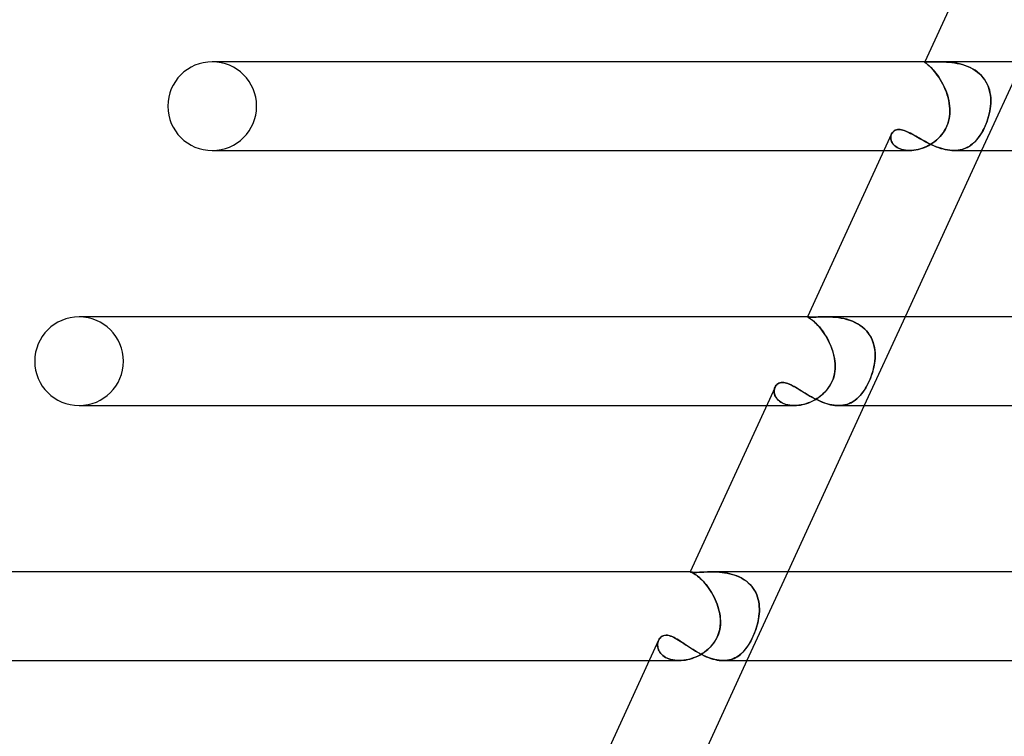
# Model space of a CAD drawing. Header units: millimetres. Extents: x -305 to 305, y -2 to 230.
# Tile 10 of 63: x -251 to -206, y 89 to 121. Entities that reach past the tile are written whole.
import ezdxf

# ---------------------------------------------------------------- set-up
doc = ezdxf.new("R2010")
doc.units = ezdxf.units.MM
doc.layers.add('HIDDEN', color=7, linetype='Continuous')
doc.layers.add('THICK', color=7, linetype='Continuous')

msp = doc.modelspace()

# ---------------------------------------------------------------- linework, layer by layer
at = {"layer": 'HIDDEN'}
for p, q in [((-241.871, 119), (-242, 119)), ((-209.886, 119), (-209.89, 118.993)), ((-209.89, 118.993), (-209.887, 118.996)), ((-209.888, 118.995), (-209.89, 118.993)), ((-209.888, 118.986), (-209.89, 118.993)), ((-209.89, 118.993), (-209.888, 118.986)), ((-209.883, 118.997), (-209.888, 118.995)), ((-209.878, 118.976), (-209.888, 118.986)), ((-209.888, 118.986), (-209.878, 118.976)), ((-209.887, 118.996), (-209.883, 118.997)), ((-209.883, 118.997), (-209.876, 118.999)), ((-209.876, 118.999), (-209.883, 118.997)), ((-209.861, 118.963), (-209.878, 118.976)), ((-209.878, 118.976), (-209.861, 118.962)), ((-209.876, 118.999), (-209.866, 118.999)), ((-209.867, 118.999), (-209.876, 118.999)), ((-209.855, 119), (-209.867, 118.999)), ((-209.866, 118.999), (-209.854, 119)), ((-209.838, 118.944), (-209.861, 118.963)), ((-209.861, 118.962), (-209.837, 118.944)), ((-209.84, 119), (-209.855, 119)), ((-209.854, 119), (-209.84, 119)), ((-209.818, 119), (-209.84, 119)), ((-209.807, 118.921), (-209.838, 118.944)), ((-209.837, 118.944), (-209.806, 118.92)), ((-209.792, 119), (-209.818, 119)), ((-209.762, 118.999), (-209.792, 119)), ((-209.728, 118.999), (-209.762, 118.999)), ((-209.69, 118.999), (-209.728, 118.999)), ((-209.647, 118.998), (-209.69, 118.999)), ((-209.601, 118.999), (-209.647, 118.998)), ((-209.55, 118.999), (-209.601, 118.999)), ((-209.496, 118.999), (-209.55, 118.999)), ((-209.439, 119), (-209.496, 118.999)), ((-209.378, 119), (-209.439, 119)), ((-209.315, 119), (-209.378, 119)), ((-209.219, 119), (-209.315, 119)), ((-209.315, 119), (-209.218, 119)), ((-209.117, 118.998), (-209.219, 119)), ((-209.218, 119), (-209.115, 118.998)), ((-209.011, 118.995), (-209.117, 118.998)), ((-209.115, 118.998), (-209.008, 118.995)), ((-208.901, 118.989), (-209.011, 118.995)), ((-209.008, 118.995), (-208.898, 118.989)), ((-208.788, 118.981), (-208.901, 118.989)), ((-208.898, 118.989), (-208.784, 118.98)), ((-208.671, 118.969), (-208.788, 118.981)), ((-208.784, 118.98), (-208.667, 118.968)), ((-208.553, 118.953), (-208.671, 118.969)), ((-208.667, 118.968), (-208.548, 118.952)), ((-208.433, 118.932), (-208.553, 118.953)), ((-208.548, 118.952), (-208.427, 118.931)), ((-205.484, 119), (-207.323, 115)), ((-209.771, 118.892), (-209.807, 118.921)), ((-209.806, 118.92), (-209.769, 118.89)), ((-209.729, 118.856), (-209.771, 118.892)), ((-209.769, 118.89), (-209.727, 118.855)), ((-209.681, 118.814), (-209.729, 118.856)), ((-209.727, 118.855), (-209.679, 118.812)), ((-209.629, 118.765), (-209.681, 118.814)), ((-209.679, 118.812), (-209.626, 118.763)), ((-209.572, 118.708), (-209.629, 118.765)), ((-209.626, 118.763), (-209.569, 118.705)), ((-209.512, 118.643), (-209.572, 118.708)), ((-209.569, 118.705), (-209.508, 118.64)), ((-209.449, 118.571), (-209.512, 118.643)), ((-209.508, 118.64), (-209.445, 118.567)), ((-209.385, 118.491), (-209.449, 118.571)), ((-209.445, 118.567), (-209.381, 118.487)), ((-208.312, 118.906), (-208.433, 118.932)), ((-208.427, 118.931), (-208.306, 118.905)), ((-208.192, 118.875), (-208.312, 118.906)), ((-208.306, 118.905), (-208.185, 118.873)), ((-208.072, 118.838), (-208.192, 118.875)), ((-208.185, 118.873), (-208.065, 118.835)), ((-207.954, 118.793), (-208.072, 118.838)), ((-208.065, 118.835), (-207.947, 118.79)), ((-207.838, 118.742), (-207.954, 118.793)), ((-207.947, 118.79), (-207.831, 118.739)), ((-207.725, 118.683), (-207.838, 118.742)), ((-207.831, 118.739), (-207.719, 118.68)), ((-207.617, 118.617), (-207.725, 118.683)), ((-207.719, 118.68), (-207.611, 118.613)), ((-207.515, 118.544), (-207.617, 118.617)), ((-207.611, 118.613), (-207.509, 118.539)), ((-207.419, 118.464), (-207.515, 118.544)), ((-207.509, 118.539), (-207.414, 118.459)), ((-209.319, 118.404), (-209.385, 118.491)), ((-209.381, 118.487), (-209.316, 118.399)), ((-209.253, 118.309), (-209.319, 118.404)), ((-209.316, 118.399), (-209.25, 118.305)), ((-209.188, 118.209), (-209.253, 118.309)), ((-209.25, 118.305), (-209.185, 118.204)), ((-209.126, 118.103), (-209.188, 118.209)), ((-209.185, 118.204), (-209.123, 118.098)), ((-209.066, 117.992), (-209.126, 118.103)), ((-209.123, 118.098), (-209.064, 117.987)), ((-207.33, 118.376), (-207.419, 118.464)), ((-207.414, 118.459), (-207.325, 118.371)), ((-207.249, 118.282), (-207.33, 118.376)), ((-207.325, 118.371), (-207.244, 118.277)), ((-207.176, 118.183), (-207.249, 118.282)), ((-207.244, 118.277), (-207.172, 118.177)), ((-207.112, 118.079), (-207.176, 118.183)), ((-207.172, 118.177), (-207.109, 118.073)), ((-207.057, 117.97), (-207.112, 118.079)), ((-207.109, 118.073), (-207.055, 117.964)), ((-209.01, 117.877), (-209.066, 117.992)), ((-209.064, 117.987), (-209.008, 117.872)), ((-208.957, 117.757), (-209.01, 117.877)), ((-209.008, 117.872), (-208.955, 117.753)), ((-208.91, 117.635), (-208.957, 117.757)), ((-208.955, 117.753), (-208.908, 117.632)), ((-208.867, 117.511), (-208.91, 117.635)), ((-208.908, 117.632), (-208.866, 117.508)), ((-207.011, 117.856), (-207.057, 117.97)), ((-207.055, 117.964), (-207.009, 117.851)), ((-206.974, 117.739), (-207.011, 117.856)), ((-207.009, 117.851), (-206.973, 117.735)), ((-206.945, 117.62), (-206.974, 117.739)), ((-206.973, 117.735), (-206.944, 117.616)), ((-206.925, 117.499), (-206.945, 117.62)), ((-206.944, 117.616), (-206.924, 117.496)), ((-208.831, 117.385), (-208.867, 117.511)), ((-208.866, 117.508), (-208.83, 117.383)), ((-208.801, 117.258), (-208.831, 117.385)), ((-208.83, 117.383), (-208.8, 117.257)), ((-208.777, 117.129), (-208.801, 117.258)), ((-208.8, 117.257), (-208.777, 117.129)), ((-206.912, 117.376), (-206.925, 117.499)), ((-206.924, 117.496), (-206.912, 117.374)), ((-206.907, 117.251), (-206.912, 117.376)), ((-206.912, 117.374), (-206.907, 117.25)), ((-206.91, 117.126), (-206.907, 117.251)), ((-206.907, 117.25), (-206.91, 117.126)), ((-208.761, 117), (-208.777, 117.129)), ((-208.777, 117.129), (-208.761, 117)), ((-208.753, 116.885), (-208.761, 117)), ((-208.761, 117), (-208.753, 116.888)), ((-208.756, 116.655), (-208.751, 116.769)), ((-208.751, 116.775), (-208.755, 116.662)), ((-208.753, 116.888), (-208.751, 116.775)), ((-208.751, 116.769), (-208.753, 116.885)), ((-206.977, 116.655), (-206.953, 116.769)), ((-206.952, 116.775), (-206.975, 116.662)), ((-206.953, 116.769), (-206.933, 116.885)), ((-206.933, 116.888), (-206.952, 116.775)), ((-206.933, 116.885), (-206.919, 117)), ((-206.919, 117), (-206.933, 116.888)), ((-206.919, 117), (-206.91, 117.126)), ((-206.91, 117.126), (-206.919, 117)), ((-208.846, 116.208), (-208.813, 116.317)), ((-208.81, 116.325), (-208.843, 116.217)), ((-208.813, 116.317), (-208.786, 116.427)), ((-208.785, 116.437), (-208.81, 116.325)), ((-208.786, 116.427), (-208.767, 116.54)), ((-208.766, 116.549), (-208.785, 116.437)), ((-208.767, 116.54), (-208.756, 116.655)), ((-208.755, 116.662), (-208.766, 116.549)), ((-207.118, 116.208), (-207.077, 116.317)), ((-207.074, 116.325), (-207.114, 116.217)), ((-207.077, 116.317), (-207.04, 116.427)), ((-207.037, 116.437), (-207.074, 116.325)), ((-207.04, 116.427), (-207.006, 116.54)), ((-207.004, 116.549), (-207.037, 116.437)), ((-207.006, 116.54), (-206.977, 116.655)), ((-206.975, 116.662), (-207.004, 116.549)), ((-211.358, 115.791), (-211.329, 115.83)), ((-211.329, 115.83), (-211.295, 115.864)), ((-211.295, 115.864), (-211.255, 115.893)), ((-211.255, 115.893), (-211.211, 115.916)), ((-211.211, 115.916), (-211.161, 115.933)), ((-211.161, 115.933), (-211.108, 115.943)), ((-211.108, 115.943), (-211.05, 115.946)), ((-211.05, 115.946), (-210.994, 115.943)), ((-210.994, 115.943), (-210.934, 115.935)), ((-210.934, 115.935), (-210.872, 115.92)), ((-210.872, 115.92), (-210.807, 115.9)), ((-210.807, 115.9), (-210.739, 115.875)), ((-210.739, 115.875), (-210.67, 115.846)), ((-210.67, 115.846), (-210.598, 115.812)), ((-209.054, 115.804), (-208.991, 115.9)), ((-208.986, 115.909), (-209.047, 115.813)), ((-208.991, 115.9), (-208.936, 116)), ((-208.931, 116.009), (-208.986, 115.909)), ((-208.936, 116), (-208.887, 116.103)), ((-208.884, 116.111), (-208.931, 116.009)), ((-208.887, 116.103), (-208.846, 116.208)), ((-208.843, 116.217), (-208.884, 116.111)), ((-207.316, 115.804), (-207.261, 115.9)), ((-207.256, 115.909), (-207.31, 115.813)), ((-207.261, 115.9), (-207.21, 116)), ((-207.206, 116.009), (-207.256, 115.909)), ((-207.21, 116), (-207.162, 116.103)), ((-207.158, 116.111), (-207.206, 116.009)), ((-207.162, 116.103), (-207.118, 116.208)), ((-207.114, 116.217), (-207.158, 116.111)), ((-211.415, 115.611), (-211.41, 115.659)), ((-211.41, 115.658), (-211.415, 115.61)), ((-211.415, 115.562), (-211.415, 115.611)), ((-211.415, 115.61), (-211.415, 115.561)), ((-211.409, 115.512), (-211.415, 115.562)), ((-211.415, 115.561), (-211.409, 115.51)), ((-211.41, 115.659), (-211.398, 115.705)), ((-211.399, 115.704), (-211.41, 115.658)), ((-211.397, 115.461), (-211.409, 115.512)), ((-211.409, 115.51), (-211.397, 115.46)), ((-211.382, 115.747), (-211.399, 115.704)), ((-211.398, 115.705), (-211.382, 115.748)), ((-211.378, 115.41), (-211.397, 115.461)), ((-211.397, 115.46), (-211.378, 115.409)), ((-211.382, 115.748), (-211.358, 115.791)), ((-211.353, 115.36), (-211.378, 115.41)), ((-211.378, 115.409), (-211.353, 115.358)), ((-210.598, 115.812), (-210.523, 115.775)), ((-210.523, 115.775), (-210.447, 115.734)), ((-210.447, 115.734), (-210.368, 115.69)), ((-210.368, 115.69), (-210.287, 115.645)), ((-210.287, 115.645), (-210.204, 115.597)), ((-210.204, 115.597), (-210.119, 115.548)), ((-210.119, 115.548), (-210.031, 115.498)), ((-210.031, 115.498), (-209.941, 115.448)), ((-209.941, 115.448), (-209.849, 115.398)), ((-209.849, 115.398), (-209.755, 115.349)), ((-209.523, 115.343), (-209.437, 115.406)), ((-209.431, 115.41), (-209.517, 115.347)), ((-209.437, 115.406), (-209.353, 115.474)), ((-209.346, 115.48), (-209.431, 115.41)), ((-209.353, 115.474), (-209.272, 115.548)), ((-209.265, 115.555), (-209.346, 115.48)), ((-209.272, 115.548), (-209.195, 115.627)), ((-209.188, 115.635), (-209.265, 115.555)), ((-209.195, 115.627), (-209.122, 115.713)), ((-209.115, 115.721), (-209.188, 115.635)), ((-209.122, 115.713), (-209.054, 115.804)), ((-209.047, 115.813), (-209.115, 115.721)), ((-207.681, 115.343), (-207.616, 115.406)), ((-207.611, 115.41), (-207.677, 115.347)), ((-207.616, 115.406), (-207.552, 115.474)), ((-207.547, 115.48), (-207.611, 115.41)), ((-207.552, 115.474), (-207.491, 115.548)), ((-207.485, 115.555), (-207.547, 115.48)), ((-207.491, 115.548), (-207.43, 115.627)), ((-207.425, 115.635), (-207.485, 115.555)), ((-207.43, 115.627), (-207.372, 115.713)), ((-207.367, 115.721), (-207.425, 115.635)), ((-207.372, 115.713), (-207.316, 115.804)), ((-207.31, 115.813), (-207.367, 115.721)), ((-242, 115), (-241.874, 115)), ((-211.726, 115), (-210.571, 115)), ((-211.322, 115.311), (-211.353, 115.36)), ((-211.353, 115.358), (-211.321, 115.309)), ((-211.284, 115.263), (-211.322, 115.311)), ((-211.321, 115.309), (-211.282, 115.262)), ((-211.238, 115.218), (-211.284, 115.263)), ((-211.282, 115.262), (-211.237, 115.217)), ((-211.187, 115.176), (-211.238, 115.218)), ((-211.237, 115.217), (-211.185, 115.175)), ((-211.128, 115.137), (-211.187, 115.176)), ((-211.185, 115.175), (-211.127, 115.136)), ((-211.063, 115.102), (-211.128, 115.137)), ((-211.127, 115.136), (-211.062, 115.101)), ((-210.992, 115.072), (-211.063, 115.102)), ((-211.062, 115.101), (-210.991, 115.071)), ((-210.916, 115.046), (-210.992, 115.072)), ((-210.991, 115.071), (-210.915, 115.046)), ((-210.835, 115.026), (-210.916, 115.046)), ((-210.915, 115.046), (-210.834, 115.026)), ((-210.748, 115.011), (-210.835, 115.026)), ((-210.834, 115.026), (-210.748, 115.011)), ((-210.748, 115.011), (-210.658, 115.003)), ((-210.658, 115.003), (-210.748, 115.011)), ((-210.658, 115.003), (-210.565, 115)), ((-210.565, 115), (-210.658, 115.003)), ((-210.565, 115), (-210.471, 115.003)), ((-210.471, 115.003), (-210.565, 115)), ((-210.471, 115.003), (-210.376, 115.012)), ((-210.376, 115.012), (-210.471, 115.003)), ((-210.376, 115.012), (-210.279, 115.027)), ((-210.278, 115.027), (-210.376, 115.012)), ((-210.279, 115.027), (-210.182, 115.048)), ((-210.18, 115.048), (-210.278, 115.027)), ((-210.182, 115.048), (-210.084, 115.074)), ((-210.082, 115.075), (-210.18, 115.048)), ((-210.084, 115.074), (-209.987, 115.106)), ((-209.984, 115.107), (-210.082, 115.075)), ((-209.987, 115.106), (-209.891, 115.143)), ((-209.887, 115.145), (-209.984, 115.107)), ((-209.891, 115.143), (-209.796, 115.186)), ((-209.792, 115.187), (-209.887, 115.145)), ((-209.796, 115.186), (-209.702, 115.233)), ((-209.698, 115.235), (-209.792, 115.187)), ((-209.755, 115.349), (-209.659, 115.301)), ((-209.702, 115.233), (-209.611, 115.286)), ((-209.606, 115.289), (-209.698, 115.235)), ((-209.659, 115.301), (-209.562, 115.255)), ((-209.611, 115.286), (-209.523, 115.343)), ((-209.517, 115.347), (-209.606, 115.289)), ((-209.562, 115.255), (-209.463, 115.211)), ((-209.463, 115.211), (-209.363, 115.17)), ((-209.363, 115.17), (-209.262, 115.132)), ((-209.262, 115.132), (-209.161, 115.098)), ((-209.161, 115.098), (-209.059, 115.069)), ((-209.059, 115.069), (-208.958, 115.044)), ((-208.958, 115.044), (-208.858, 115.025)), ((-208.858, 115.025), (-208.759, 115.011)), ((-208.759, 115.011), (-208.661, 115.003)), ((-208.661, 115.003), (-208.565, 115)), ((-208.472, 115.003), (-208.566, 115)), ((-208.565, 115), (-208.472, 115.003)), ((-208.472, 115.003), (-208.381, 115.012)), ((-208.381, 115.012), (-208.472, 115.003)), ((-208.381, 115.012), (-208.293, 115.027)), ((-208.292, 115.027), (-208.381, 115.012)), ((-208.293, 115.027), (-208.207, 115.048)), ((-208.205, 115.048), (-208.292, 115.027)), ((-208.207, 115.048), (-208.123, 115.074)), ((-208.122, 115.075), (-208.205, 115.048)), ((-208.123, 115.074), (-208.043, 115.106)), ((-208.041, 115.107), (-208.122, 115.075)), ((-208.043, 115.106), (-207.965, 115.143)), ((-207.963, 115.145), (-208.041, 115.107)), ((-207.965, 115.143), (-207.89, 115.186)), ((-207.887, 115.187), (-207.963, 115.145)), ((-207.89, 115.186), (-207.818, 115.233)), ((-207.815, 115.235), (-207.887, 115.187)), ((-207.818, 115.233), (-207.748, 115.286)), ((-207.745, 115.289), (-207.815, 115.235)), ((-207.748, 115.286), (-207.681, 115.343)), ((-207.677, 115.347), (-207.745, 115.289)), ((-215.175, 107.499), (-215.174, 107.5)), ((-215.174, 107.5), (-215.175, 107.499)), ((-215.175, 107.5), (-215.175, 107.499)), ((-215.172, 107.496), (-215.175, 107.499)), ((-215.175, 107.499), (-215.175, 107.499)), ((-215.175, 107.499), (-215.175, 107.499)), ((-215.175, 107.499), (-215.175, 107.499)), ((-215.175, 107.499), (-215.171, 107.495)), ((-215.174, 107.5), (-215.174, 107.5)), ((-215.174, 107.5), (-215.173, 107.5)), ((-215.173, 107.5), (-215.174, 107.5)), ((-215.173, 107.5), (-215.172, 107.5)), ((-215.172, 107.5), (-215.173, 107.5)), ((-215.172, 107.5), (-215.17, 107.5)), ((-215.17, 107.5), (-215.172, 107.5)), ((-215.16, 107.489), (-215.172, 107.496)), ((-215.171, 107.495), (-215.159, 107.488)), ((-215.157, 107.499), (-215.17, 107.5)), ((-215.142, 107.479), (-215.16, 107.489)), ((-215.159, 107.488), (-215.14, 107.478)), ((-215.133, 107.497), (-215.157, 107.499)), ((-215.116, 107.465), (-215.142, 107.479)), ((-215.14, 107.478), (-215.113, 107.463)), ((-215.1, 107.495), (-215.133, 107.497)), ((-215.083, 107.445), (-215.116, 107.465)), ((-215.113, 107.463), (-215.08, 107.443)), ((-215.057, 107.493), (-215.1, 107.495)), ((-215.045, 107.42), (-215.083, 107.445)), ((-215.08, 107.443), (-215.041, 107.417)), ((-215.003, 107.492), (-215.057, 107.493)), ((-215, 107.388), (-215.045, 107.42)), ((-215.041, 107.417), (-214.996, 107.385)), ((-214.938, 107.491), (-215.003, 107.492)), ((-214.866, 107.492), (-214.938, 107.491)), ((-214.784, 107.493), (-214.866, 107.492)), ((-214.693, 107.495), (-214.784, 107.493)), ((-214.594, 107.497), (-214.693, 107.495)), ((-214.488, 107.499), (-214.594, 107.497)), ((-214.375, 107.5), (-214.488, 107.499)), ((-214.264, 107.499), (-214.375, 107.5)), ((-214.375, 107.5), (-214.261, 107.499)), ((-214.148, 107.496), (-214.264, 107.499)), ((-214.261, 107.499), (-214.144, 107.496)), ((-214.028, 107.489), (-214.148, 107.496)), ((-214.144, 107.496), (-214.023, 107.489)), ((-213.905, 107.479), (-214.028, 107.489)), ((-214.023, 107.489), (-213.899, 107.479)), ((-213.78, 107.465), (-213.905, 107.479)), ((-213.899, 107.479), (-213.773, 107.464)), ((-213.654, 107.446), (-213.78, 107.465)), ((-213.773, 107.464), (-213.647, 107.444)), ((-213.527, 107.42), (-213.654, 107.446)), ((-213.647, 107.444), (-213.52, 107.419)), ((-213.4, 107.389), (-213.527, 107.42)), ((-213.52, 107.419), (-213.394, 107.387)), ((-210.772, 107.5), (-212.611, 103.5)), ((-214.949, 107.349), (-215, 107.388)), ((-214.996, 107.385), (-214.945, 107.347)), ((-214.893, 107.303), (-214.949, 107.349)), ((-214.945, 107.347), (-214.89, 107.301)), ((-214.832, 107.249), (-214.893, 107.303)), ((-214.89, 107.301), (-214.831, 107.248)), ((-214.767, 107.186), (-214.832, 107.249)), ((-214.831, 107.248), (-214.768, 107.187)), ((-214.768, 107.187), (-214.702, 107.118)), ((-214.7, 107.116), (-214.767, 107.186)), ((-214.702, 107.118), (-214.635, 107.043)), ((-214.63, 107.037), (-214.7, 107.116)), ((-214.635, 107.043), (-214.567, 106.96)), ((-214.558, 106.949), (-214.63, 107.037)), ((-214.567, 106.96), (-214.498, 106.87)), ((-213.273, 107.35), (-213.4, 107.389)), ((-213.394, 107.387), (-213.27, 107.349)), ((-213.148, 107.304), (-213.273, 107.35)), ((-213.27, 107.349), (-213.147, 107.303)), ((-213.026, 107.25), (-213.148, 107.304)), ((-213.147, 107.303), (-213.028, 107.25)), ((-213.028, 107.25), (-212.912, 107.19)), ((-212.909, 107.187), (-213.026, 107.25)), ((-212.912, 107.19), (-212.803, 107.122)), ((-212.796, 107.117), (-212.909, 107.187)), ((-212.803, 107.122), (-212.7, 107.046)), ((-212.69, 107.038), (-212.796, 107.117)), ((-212.7, 107.046), (-212.604, 106.963)), ((-212.591, 106.95), (-212.69, 107.038)), ((-212.604, 106.963), (-212.516, 106.873)), ((-214.486, 106.854), (-214.558, 106.949)), ((-214.498, 106.87), (-214.43, 106.774)), ((-214.416, 106.753), (-214.486, 106.854)), ((-214.43, 106.774), (-214.365, 106.673)), ((-214.347, 106.645), (-214.416, 106.753)), ((-214.365, 106.673), (-214.301, 106.568)), ((-214.281, 106.531), (-214.347, 106.645)), ((-214.301, 106.568), (-214.241, 106.458)), ((-214.218, 106.412), (-214.281, 106.531)), ((-212.5, 106.856), (-212.591, 106.95)), ((-212.516, 106.873), (-212.437, 106.777)), ((-212.419, 106.754), (-212.5, 106.856)), ((-212.437, 106.777), (-212.367, 106.676)), ((-212.348, 106.646), (-212.419, 106.754)), ((-212.367, 106.676), (-212.305, 106.571)), ((-212.286, 106.532), (-212.348, 106.646)), ((-212.305, 106.571), (-212.253, 106.46)), ((-212.234, 106.413), (-212.286, 106.532)), ((-214.241, 106.458), (-214.185, 106.344)), ((-214.16, 106.289), (-214.218, 106.412)), ((-214.185, 106.344), (-214.133, 106.228)), ((-214.106, 106.163), (-214.16, 106.289)), ((-214.133, 106.228), (-214.086, 106.11)), ((-214.059, 106.035), (-214.106, 106.163)), ((-214.086, 106.11), (-214.044, 105.99)), ((-212.253, 106.46), (-212.21, 106.347)), ((-212.193, 106.29), (-212.234, 106.413)), ((-212.21, 106.347), (-212.176, 106.23)), ((-212.161, 106.164), (-212.193, 106.29)), ((-212.176, 106.23), (-212.151, 106.112)), ((-212.139, 106.035), (-212.161, 106.164)), ((-212.151, 106.112), (-212.133, 105.992)), ((-214.017, 105.903), (-214.059, 106.035)), ((-214.044, 105.99), (-214.008, 105.869)), ((-213.983, 105.77), (-214.017, 105.903)), ((-214.008, 105.869), (-213.977, 105.746)), ((-213.956, 105.636), (-213.983, 105.77)), ((-213.977, 105.746), (-213.953, 105.623)), ((-213.936, 105.5), (-213.956, 105.636)), ((-213.953, 105.623), (-213.936, 105.5)), ((-212.126, 105.904), (-212.139, 106.035)), ((-212.137, 105.5), (-212.125, 105.636)), ((-212.126, 105.624), (-212.137, 105.5)), ((-212.133, 105.992), (-212.124, 105.87)), ((-212.121, 105.77), (-212.126, 105.904)), ((-212.121, 105.747), (-212.126, 105.624)), ((-212.125, 105.636), (-212.121, 105.77)), ((-212.124, 105.87), (-212.121, 105.747)), ((-213.926, 105.383), (-213.936, 105.5)), ((-213.936, 105.5), (-213.928, 105.408)), ((-213.928, 105.408), (-213.924, 105.317)), ((-213.924, 105.226), (-213.928, 105.135)), ((-213.927, 105.15), (-213.923, 105.266)), ((-213.923, 105.266), (-213.926, 105.383)), ((-213.924, 105.317), (-213.924, 105.226)), ((-212.183, 105.226), (-212.204, 105.135)), ((-212.201, 105.15), (-212.174, 105.266)), ((-212.164, 105.317), (-212.183, 105.226)), ((-212.174, 105.266), (-212.153, 105.383)), ((-212.149, 105.408), (-212.164, 105.317)), ((-212.153, 105.383), (-212.137, 105.5)), ((-212.137, 105.5), (-212.149, 105.408)), ((-214.004, 104.738), (-214.045, 104.627)), ((-214.019, 104.696), (-213.984, 104.807)), ((-213.974, 104.845), (-214.004, 104.738)), ((-213.984, 104.807), (-213.957, 104.919)), ((-213.952, 104.947), (-213.974, 104.845)), ((-213.957, 104.919), (-213.938, 105.034)), ((-213.937, 105.044), (-213.952, 104.947)), ((-213.938, 105.034), (-213.927, 105.15)), ((-213.928, 105.135), (-213.937, 105.044)), ((-212.332, 104.738), (-212.377, 104.627)), ((-212.349, 104.695), (-212.306, 104.807)), ((-212.292, 104.845), (-212.332, 104.738)), ((-212.306, 104.807), (-212.266, 104.919)), ((-212.258, 104.947), (-212.292, 104.845)), ((-212.266, 104.919), (-212.231, 105.034)), ((-212.229, 105.044), (-212.258, 104.947)), ((-212.231, 105.034), (-212.201, 105.15)), ((-212.204, 105.135), (-212.229, 105.044)), ((-216.651, 104.283), (-216.632, 104.33)), ((-216.634, 104.327), (-216.65, 104.283)), ((-216.632, 104.33), (-216.607, 104.376)), ((-216.607, 104.376), (-216.577, 104.418)), ((-216.577, 104.418), (-216.541, 104.454)), ((-216.541, 104.454), (-216.5, 104.485)), ((-216.5, 104.485), (-216.455, 104.51)), ((-216.455, 104.51), (-216.405, 104.527)), ((-216.405, 104.527), (-216.351, 104.538)), ((-216.351, 104.538), (-216.295, 104.542)), ((-216.295, 104.542), (-216.238, 104.539)), ((-216.238, 104.539), (-216.179, 104.529)), ((-216.179, 104.529), (-216.118, 104.514)), ((-216.118, 104.514), (-216.055, 104.493)), ((-216.055, 104.493), (-215.99, 104.468)), ((-215.99, 104.468), (-215.923, 104.437)), ((-215.923, 104.437), (-215.854, 104.403)), ((-215.854, 104.403), (-215.783, 104.364)), ((-215.783, 104.364), (-215.71, 104.323)), ((-215.71, 104.323), (-215.636, 104.278)), ((-214.23, 104.293), (-214.306, 104.194)), ((-214.234, 104.288), (-214.171, 104.381)), ((-214.159, 104.399), (-214.23, 104.293)), ((-214.171, 104.381), (-214.113, 104.48)), ((-214.096, 104.513), (-214.159, 104.399)), ((-214.113, 104.48), (-214.062, 104.586)), ((-214.045, 104.627), (-214.096, 104.513)), ((-214.062, 104.586), (-214.019, 104.696)), ((-212.547, 104.293), (-212.608, 104.194)), ((-212.55, 104.288), (-212.497, 104.381)), ((-212.487, 104.399), (-212.547, 104.293)), ((-212.497, 104.381), (-212.446, 104.48)), ((-212.429, 104.513), (-212.487, 104.399)), ((-212.446, 104.48), (-212.395, 104.586)), ((-212.377, 104.627), (-212.429, 104.513)), ((-212.395, 104.586), (-212.349, 104.695)), ((-216.67, 104.188), (-216.671, 104.138)), ((-216.671, 104.126), (-216.67, 104.18)), ((-216.671, 104.138), (-216.668, 104.087)), ((-216.666, 104.071), (-216.671, 104.126)), ((-216.663, 104.236), (-216.67, 104.188)), ((-216.67, 104.18), (-216.663, 104.233)), ((-216.668, 104.087), (-216.659, 104.035)), ((-216.654, 104.015), (-216.666, 104.071)), ((-216.65, 104.283), (-216.663, 104.236)), ((-216.663, 104.233), (-216.651, 104.283)), ((-216.659, 104.035), (-216.644, 103.983)), ((-216.635, 103.959), (-216.654, 104.015)), ((-216.644, 103.983), (-216.624, 103.932)), ((-216.609, 103.903), (-216.635, 103.959)), ((-216.624, 103.932), (-216.597, 103.882)), ((-216.576, 103.849), (-216.609, 103.903)), ((-216.597, 103.882), (-216.565, 103.833)), ((-216.536, 103.796), (-216.576, 103.849)), ((-215.636, 104.278), (-215.56, 104.232)), ((-215.56, 104.232), (-215.481, 104.183)), ((-215.481, 104.183), (-215.401, 104.133)), ((-215.401, 104.133), (-215.319, 104.082)), ((-215.319, 104.082), (-215.235, 104.031)), ((-215.235, 104.031), (-215.149, 103.98)), ((-215.149, 103.98), (-215.061, 103.929)), ((-215.061, 103.929), (-214.972, 103.879)), ((-214.972, 103.879), (-214.881, 103.83)), ((-214.758, 103.804), (-214.675, 103.859)), ((-214.649, 103.878), (-214.742, 103.814)), ((-214.675, 103.859), (-214.595, 103.918)), ((-214.558, 103.947), (-214.649, 103.878)), ((-214.595, 103.918), (-214.518, 103.981)), ((-214.471, 104.022), (-214.558, 103.947)), ((-214.518, 103.981), (-214.443, 104.048)), ((-214.387, 104.104), (-214.471, 104.022)), ((-214.443, 104.048), (-214.371, 104.121)), ((-214.306, 104.194), (-214.387, 104.104)), ((-214.371, 104.121), (-214.3, 104.201)), ((-214.3, 104.201), (-214.234, 104.288)), ((-212.943, 103.804), (-212.882, 103.859)), ((-212.863, 103.878), (-212.931, 103.814)), ((-212.882, 103.859), (-212.824, 103.918)), ((-212.797, 103.947), (-212.863, 103.878)), ((-212.824, 103.918), (-212.768, 103.981)), ((-212.733, 104.022), (-212.797, 103.947)), ((-212.768, 103.981), (-212.713, 104.048)), ((-212.67, 104.104), (-212.733, 104.022)), ((-212.713, 104.048), (-212.658, 104.121)), ((-212.608, 104.194), (-212.67, 104.104)), ((-212.658, 104.121), (-212.604, 104.201)), ((-212.604, 104.201), (-212.55, 104.288)), ((-217.014, 103.5), (-215.767, 103.5)), ((-216.565, 103.833), (-216.527, 103.785)), ((-216.489, 103.745), (-216.536, 103.796)), ((-216.527, 103.785), (-216.482, 103.74)), ((-216.434, 103.698), (-216.489, 103.745)), ((-216.482, 103.74), (-216.432, 103.697)), ((-216.371, 103.655), (-216.434, 103.698)), ((-216.432, 103.697), (-216.376, 103.658)), ((-216.376, 103.658), (-216.315, 103.622)), ((-216.302, 103.615), (-216.371, 103.655)), ((-216.315, 103.622), (-216.249, 103.591)), ((-216.225, 103.581), (-216.302, 103.615)), ((-216.249, 103.591), (-216.177, 103.563)), ((-216.143, 103.552), (-216.225, 103.581)), ((-216.177, 103.563), (-216.1, 103.54)), ((-216.055, 103.529), (-216.143, 103.552)), ((-216.1, 103.54), (-216.02, 103.523)), ((-215.962, 103.513), (-216.055, 103.529)), ((-216.02, 103.523), (-215.937, 103.51)), ((-215.864, 103.503), (-215.962, 103.513)), ((-215.937, 103.51), (-215.851, 103.502)), ((-215.762, 103.5), (-215.864, 103.503)), ((-215.851, 103.502), (-215.762, 103.5)), ((-215.661, 103.504), (-215.762, 103.5)), ((-215.762, 103.5), (-215.671, 103.503)), ((-215.671, 103.503), (-215.578, 103.511)), ((-215.559, 103.513), (-215.661, 103.504)), ((-215.578, 103.511), (-215.485, 103.525)), ((-215.456, 103.53), (-215.559, 103.513)), ((-215.485, 103.525), (-215.391, 103.543)), ((-215.352, 103.552), (-215.456, 103.53)), ((-215.391, 103.543), (-215.298, 103.566)), ((-215.247, 103.581), (-215.352, 103.552)), ((-215.298, 103.566), (-215.205, 103.594)), ((-215.143, 103.616), (-215.247, 103.581)), ((-215.205, 103.594), (-215.112, 103.627)), ((-215.04, 103.657), (-215.143, 103.616)), ((-215.112, 103.627), (-215.021, 103.665)), ((-214.939, 103.703), (-215.04, 103.657)), ((-215.021, 103.665), (-214.932, 103.707)), ((-214.839, 103.756), (-214.939, 103.703)), ((-214.932, 103.707), (-214.844, 103.753)), ((-214.881, 103.83), (-214.789, 103.783)), ((-214.844, 103.753), (-214.758, 103.804)), ((-214.742, 103.814), (-214.839, 103.756)), ((-214.789, 103.783), (-214.695, 103.738)), ((-214.695, 103.738), (-214.6, 103.695)), ((-214.6, 103.695), (-214.506, 103.657)), ((-214.506, 103.657), (-214.411, 103.621)), ((-214.411, 103.621), (-214.315, 103.59)), ((-214.315, 103.59), (-214.22, 103.563)), ((-214.22, 103.563), (-214.125, 103.54)), ((-214.125, 103.54), (-214.032, 103.522)), ((-214.032, 103.522), (-213.941, 103.51)), ((-213.941, 103.51), (-213.851, 103.502)), ((-213.851, 103.502), (-213.763, 103.5)), ((-213.667, 103.504), (-213.763, 103.5)), ((-213.763, 103.5), (-213.676, 103.503)), ((-213.676, 103.503), (-213.591, 103.511)), ((-213.574, 103.513), (-213.667, 103.504)), ((-213.591, 103.511), (-213.509, 103.525)), ((-213.484, 103.53), (-213.574, 103.513)), ((-213.509, 103.525), (-213.43, 103.543)), ((-213.397, 103.552), (-213.484, 103.53)), ((-213.43, 103.543), (-213.353, 103.566)), ((-213.312, 103.581), (-213.397, 103.552)), ((-213.353, 103.566), (-213.279, 103.594)), ((-213.23, 103.616), (-213.312, 103.581)), ((-213.279, 103.594), (-213.207, 103.627)), ((-213.151, 103.657), (-213.23, 103.616)), ((-213.207, 103.627), (-213.137, 103.665)), ((-213.075, 103.703), (-213.151, 103.657)), ((-213.137, 103.665), (-213.07, 103.707)), ((-213.002, 103.756), (-213.075, 103.703)), ((-213.07, 103.707), (-213.005, 103.753)), ((-213.005, 103.753), (-212.943, 103.804)), ((-212.931, 103.814), (-213.002, 103.756)), ((-220.462, 96), (-220.463, 96)), ((-220.46, 95.997), (-220.463, 96)), ((-220.463, 96), (-220.463, 96)), ((-220.463, 96), (-220.462, 96)), ((-220.461, 96), (-220.463, 96)), ((-220.461, 96), (-220.462, 96)), ((-220.462, 96), (-220.462, 96)), ((-220.462, 96), (-220.462, 96)), ((-220.462, 96), (-220.462, 96)), ((-220.462, 96), (-220.462, 96)), ((-220.462, 96), (-220.462, 96)), ((-220.462, 96), (-220.461, 96)), ((-220.453, 95.999), (-220.461, 96)), ((-220.461, 96), (-220.461, 96)), ((-220.461, 96), (-220.461, 96)), ((-220.461, 96), (-220.452, 95.999)), ((-220.448, 95.993), (-220.46, 95.997)), ((-220.441, 95.996), (-220.453, 95.999)), ((-220.452, 95.999), (-220.436, 95.995)), ((-220.426, 95.989), (-220.448, 95.993)), ((-220.424, 95.991), (-220.441, 95.996)), ((-220.436, 95.995), (-220.415, 95.988)), ((-220.395, 95.984), (-220.426, 95.989)), ((-220.402, 95.983), (-220.424, 95.991)), ((-220.415, 95.988), (-220.388, 95.977)), ((-220.375, 95.972), (-220.402, 95.983)), ((-220.352, 95.98), (-220.395, 95.984)), ((-220.388, 95.977), (-220.355, 95.962)), ((-220.345, 95.957), (-220.375, 95.972)), ((-220.355, 95.962), (-220.317, 95.942)), ((-220.299, 95.978), (-220.352, 95.98)), ((-220.31, 95.938), (-220.345, 95.957)), ((-220.317, 95.942), (-220.274, 95.917)), ((-220.271, 95.915), (-220.31, 95.938)), ((-220.233, 95.977), (-220.299, 95.978)), ((-220.274, 95.917), (-220.227, 95.887)), ((-220.229, 95.888), (-220.271, 95.915)), ((-220.173, 95.977), (-220.233, 95.977)), ((-220.182, 95.856), (-220.229, 95.888)), ((-220.227, 95.887), (-220.175, 95.851)), ((-220.106, 95.979), (-220.173, 95.977)), ((-220.031, 95.982), (-220.106, 95.979)), ((-219.951, 95.986), (-220.031, 95.982)), ((-219.865, 95.99), (-219.951, 95.986)), ((-219.775, 95.993), (-219.865, 95.99)), ((-219.679, 95.997), (-219.775, 95.993)), ((-219.58, 95.999), (-219.679, 95.997)), ((-219.476, 96), (-219.58, 95.999)), ((-219.477, 96), (-219.366, 95.999)), ((-219.38, 95.999), (-219.476, 96)), ((-219.282, 95.996), (-219.38, 95.999)), ((-219.366, 95.999), (-219.253, 95.995)), ((-219.182, 95.991), (-219.282, 95.996)), ((-219.253, 95.995), (-219.138, 95.988)), ((-219.08, 95.983), (-219.182, 95.991)), ((-219.138, 95.988), (-219.022, 95.977)), ((-218.977, 95.972), (-219.08, 95.983)), ((-219.022, 95.977), (-218.905, 95.962)), ((-218.873, 95.957), (-218.977, 95.972)), ((-218.905, 95.962), (-218.788, 95.942)), ((-218.768, 95.938), (-218.873, 95.957)), ((-218.788, 95.942), (-218.672, 95.917)), ((-218.664, 95.915), (-218.768, 95.938)), ((-218.672, 95.917), (-218.556, 95.887)), ((-218.56, 95.888), (-218.664, 95.915)), ((-218.457, 95.856), (-218.56, 95.888)), ((-218.556, 95.887), (-218.442, 95.851)), ((-216.06, 96), (-217.899, 92)), ((-220.133, 95.818), (-220.182, 95.856)), ((-220.175, 95.851), (-220.12, 95.808)), ((-220.08, 95.775), (-220.133, 95.818)), ((-220.12, 95.808), (-220.061, 95.76)), ((-220.024, 95.727), (-220.08, 95.775)), ((-220.061, 95.76), (-220, 95.705)), ((-219.967, 95.673), (-220.024, 95.727)), ((-220, 95.705), (-219.937, 95.644)), ((-219.908, 95.614), (-219.967, 95.673)), ((-219.937, 95.644), (-219.873, 95.577)), ((-219.847, 95.549), (-219.908, 95.614)), ((-219.873, 95.577), (-219.807, 95.503)), ((-219.785, 95.478), (-219.847, 95.549)), ((-219.807, 95.503), (-219.741, 95.424)), ((-219.723, 95.402), (-219.785, 95.478)), ((-219.741, 95.424), (-219.677, 95.341)), ((-218.355, 95.818), (-218.457, 95.856)), ((-218.442, 95.851), (-218.33, 95.808)), ((-218.255, 95.775), (-218.355, 95.818)), ((-218.33, 95.808), (-218.222, 95.76)), ((-218.158, 95.727), (-218.255, 95.775)), ((-218.222, 95.76), (-218.118, 95.705)), ((-218.064, 95.673), (-218.158, 95.727)), ((-218.118, 95.705), (-218.019, 95.644)), ((-217.974, 95.614), (-218.064, 95.673)), ((-218.019, 95.644), (-217.924, 95.577)), ((-217.889, 95.549), (-217.974, 95.614)), ((-217.924, 95.577), (-217.836, 95.503)), ((-217.808, 95.478), (-217.889, 95.549)), ((-217.836, 95.503), (-217.754, 95.424)), ((-217.733, 95.402), (-217.808, 95.478)), ((-217.754, 95.424), (-217.68, 95.341)), ((-219.662, 95.321), (-219.723, 95.402)), ((-219.677, 95.341), (-219.613, 95.253)), ((-219.602, 95.237), (-219.662, 95.321)), ((-219.613, 95.253), (-219.552, 95.16)), ((-219.544, 95.148), (-219.602, 95.237)), ((-219.552, 95.16), (-219.492, 95.064)), ((-219.486, 95.054), (-219.544, 95.148)), ((-219.492, 95.064), (-219.435, 94.964)), ((-219.432, 94.958), (-219.486, 95.054)), ((-217.664, 95.321), (-217.733, 95.402)), ((-217.68, 95.341), (-217.613, 95.253)), ((-217.602, 95.237), (-217.664, 95.321)), ((-217.613, 95.253), (-217.554, 95.16)), ((-217.547, 95.148), (-217.602, 95.237)), ((-217.554, 95.16), (-217.502, 95.064)), ((-217.497, 95.054), (-217.547, 95.148)), ((-217.502, 95.064), (-217.457, 94.964)), ((-217.455, 94.958), (-217.497, 95.054)), ((-219.435, 94.964), (-219.382, 94.863)), ((-219.38, 94.859), (-219.432, 94.958)), ((-219.382, 94.863), (-219.332, 94.759)), ((-219.331, 94.757), (-219.38, 94.859)), ((-219.332, 94.759), (-219.287, 94.654)), ((-219.286, 94.653), (-219.331, 94.757)), ((-219.287, 94.654), (-219.245, 94.547)), ((-219.245, 94.548), (-219.286, 94.653)), ((-219.208, 94.44), (-219.245, 94.548)), ((-219.245, 94.547), (-219.208, 94.439)), ((-217.457, 94.964), (-217.421, 94.863)), ((-217.419, 94.859), (-217.455, 94.958)), ((-217.421, 94.863), (-217.391, 94.759)), ((-217.39, 94.757), (-217.419, 94.859)), ((-217.391, 94.759), (-217.368, 94.654)), ((-217.368, 94.653), (-217.39, 94.757)), ((-217.368, 94.654), (-217.351, 94.547)), ((-217.352, 94.548), (-217.368, 94.653)), ((-217.342, 94.44), (-217.352, 94.548)), ((-217.351, 94.547), (-217.341, 94.439)), ((-219.176, 94.332), (-219.208, 94.44)), ((-219.208, 94.439), (-219.175, 94.33)), ((-219.148, 94.222), (-219.176, 94.332)), ((-219.175, 94.33), (-219.148, 94.22)), ((-219.126, 94.111), (-219.148, 94.222)), ((-219.148, 94.22), (-219.125, 94.11)), ((-219.109, 94), (-219.126, 94.111)), ((-219.125, 94.11), (-219.109, 94)), ((-217.358, 94), (-217.346, 94.111)), ((-217.346, 94.11), (-217.358, 94)), ((-217.346, 94.111), (-217.339, 94.222)), ((-217.339, 94.22), (-217.346, 94.11)), ((-217.337, 94.332), (-217.342, 94.44)), ((-217.341, 94.439), (-217.337, 94.33)), ((-217.339, 94.222), (-217.337, 94.332)), ((-217.337, 94.33), (-217.339, 94.22)), ((-219.095, 93.852), (-219.109, 94)), ((-219.109, 94), (-219.098, 93.903)), ((-219.102, 93.556), (-219.092, 93.703)), ((-219.098, 93.903), (-219.093, 93.807)), ((-219.092, 93.71), (-219.097, 93.609)), ((-219.092, 93.703), (-219.095, 93.852)), ((-219.093, 93.807), (-219.092, 93.71)), ((-217.452, 93.555), (-217.413, 93.703)), ((-217.411, 93.71), (-217.437, 93.609)), ((-217.413, 93.703), (-217.381, 93.852)), ((-217.39, 93.807), (-217.411, 93.71)), ((-217.372, 93.903), (-217.39, 93.807)), ((-217.381, 93.852), (-217.358, 94)), ((-217.358, 94), (-217.372, 93.903)), ((-219.209, 93.125), (-219.16, 93.266)), ((-219.151, 93.295), (-219.186, 93.187)), ((-219.16, 93.266), (-219.124, 93.409)), ((-219.126, 93.401), (-219.151, 93.295)), ((-219.108, 93.507), (-219.126, 93.401)), ((-219.124, 93.409), (-219.102, 93.556)), ((-219.097, 93.609), (-219.108, 93.507)), ((-217.608, 93.125), (-217.55, 93.266)), ((-217.539, 93.295), (-217.582, 93.187)), ((-217.55, 93.266), (-217.498, 93.409)), ((-217.501, 93.401), (-217.539, 93.295)), ((-217.467, 93.507), (-217.501, 93.401)), ((-217.498, 93.409), (-217.452, 93.555)), ((-217.437, 93.609), (-217.467, 93.507)), ((-221.925, 92.711), (-221.922, 92.765)), ((-221.915, 92.808), (-221.923, 92.751)), ((-221.922, 92.765), (-221.913, 92.817)), ((-221.901, 92.862), (-221.915, 92.808)), ((-221.913, 92.817), (-221.9, 92.866)), ((-221.882, 92.914), (-221.901, 92.862)), ((-221.9, 92.866), (-221.882, 92.913)), ((-221.882, 92.913), (-221.856, 92.963)), ((-221.856, 92.963), (-221.824, 93.008)), ((-221.824, 93.008), (-221.787, 93.048)), ((-221.787, 93.048), (-221.745, 93.082)), ((-221.745, 93.082), (-221.699, 93.109)), ((-221.699, 93.109), (-221.648, 93.128)), ((-221.648, 93.128), (-221.593, 93.14)), ((-221.593, 93.14), (-221.536, 93.144)), ((-221.536, 93.144), (-221.474, 93.14)), ((-221.474, 93.14), (-221.41, 93.128)), ((-221.41, 93.128), (-221.344, 93.109)), ((-221.344, 93.109), (-221.276, 93.083)), ((-221.276, 93.083), (-221.207, 93.052)), ((-221.207, 93.052), (-221.135, 93.015)), ((-221.135, 93.015), (-221.062, 92.973)), ((-221.062, 92.973), (-220.987, 92.928)), ((-220.987, 92.928), (-220.91, 92.879)), ((-220.91, 92.879), (-220.831, 92.826)), ((-220.831, 92.826), (-220.75, 92.772)), ((-220.75, 92.772), (-220.666, 92.716)), ((-219.504, 92.657), (-219.424, 92.754)), ((-219.403, 92.781), (-219.475, 92.69)), ((-219.424, 92.754), (-219.346, 92.864)), ((-219.338, 92.876), (-219.403, 92.781)), ((-219.346, 92.864), (-219.273, 92.988)), ((-219.28, 92.975), (-219.338, 92.876)), ((-219.229, 93.079), (-219.28, 92.975)), ((-219.273, 92.988), (-219.209, 93.125)), ((-219.186, 93.187), (-219.229, 93.079)), ((-217.86, 92.657), (-217.799, 92.754)), ((-217.782, 92.781), (-217.838, 92.69)), ((-217.799, 92.754), (-217.735, 92.864)), ((-217.729, 92.876), (-217.782, 92.781)), ((-217.735, 92.864), (-217.671, 92.988)), ((-217.677, 92.975), (-217.729, 92.876)), ((-217.628, 93.079), (-217.677, 92.975)), ((-217.671, 92.988), (-217.608, 93.125)), ((-217.582, 93.187), (-217.628, 93.079)), ((-221.923, 92.751), (-221.925, 92.692)), ((-221.923, 92.656), (-221.925, 92.711)), ((-221.925, 92.692), (-221.92, 92.632)), ((-221.915, 92.601), (-221.923, 92.656)), ((-221.92, 92.632), (-221.909, 92.572)), ((-221.901, 92.544), (-221.915, 92.601)), ((-221.909, 92.572), (-221.891, 92.512)), ((-221.882, 92.488), (-221.901, 92.544)), ((-221.891, 92.512), (-221.866, 92.453)), ((-221.856, 92.433), (-221.882, 92.488)), ((-221.866, 92.453), (-221.834, 92.395)), ((-221.824, 92.379), (-221.856, 92.433)), ((-221.834, 92.395), (-221.795, 92.339)), ((-221.785, 92.326), (-221.824, 92.379)), ((-221.795, 92.339), (-221.748, 92.285)), ((-221.739, 92.276), (-221.785, 92.326)), ((-220.666, 92.716), (-220.581, 92.659)), ((-220.581, 92.659), (-220.494, 92.6)), ((-220.494, 92.6), (-220.404, 92.542)), ((-220.404, 92.542), (-220.313, 92.485)), ((-220.313, 92.485), (-220.22, 92.428)), ((-220.22, 92.428), (-220.125, 92.373)), ((-220.125, 92.373), (-220.029, 92.319)), ((-220.029, 92.319), (-219.931, 92.268)), ((-219.914, 92.315), (-220.013, 92.257)), ((-219.997, 92.266), (-219.908, 92.319)), ((-219.818, 92.379), (-219.914, 92.315)), ((-219.908, 92.319), (-219.823, 92.376)), ((-219.823, 92.376), (-219.74, 92.437)), ((-219.725, 92.449), (-219.818, 92.379)), ((-219.74, 92.437), (-219.662, 92.502)), ((-219.637, 92.524), (-219.725, 92.449)), ((-219.662, 92.502), (-219.585, 92.574)), ((-219.553, 92.605), (-219.637, 92.524)), ((-219.585, 92.574), (-219.504, 92.657)), ((-219.475, 92.69), (-219.553, 92.605)), ((-218.15, 92.315), (-218.219, 92.257)), ((-218.207, 92.266), (-218.146, 92.319)), ((-218.083, 92.379), (-218.15, 92.315)), ((-218.146, 92.319), (-218.086, 92.376)), ((-218.086, 92.376), (-218.029, 92.437)), ((-218.019, 92.449), (-218.083, 92.379)), ((-218.029, 92.437), (-217.974, 92.502)), ((-217.956, 92.524), (-218.019, 92.449)), ((-217.974, 92.502), (-217.919, 92.574)), ((-217.896, 92.605), (-217.956, 92.524)), ((-217.919, 92.574), (-217.86, 92.657)), ((-217.838, 92.69), (-217.896, 92.605)), ((-222.302, 92), (-220.961, 92)), ((-221.748, 92.285), (-221.695, 92.234)), ((-221.686, 92.227), (-221.739, 92.276)), ((-221.695, 92.234), (-221.634, 92.188)), ((-221.627, 92.183), (-221.686, 92.227)), ((-221.634, 92.188), (-221.568, 92.145)), ((-221.562, 92.142), (-221.627, 92.183)), ((-221.568, 92.145), (-221.495, 92.108)), ((-221.491, 92.106), (-221.562, 92.142)), ((-221.495, 92.108), (-221.416, 92.075)), ((-221.414, 92.074), (-221.491, 92.106)), ((-221.416, 92.075), (-221.331, 92.048)), ((-221.33, 92.048), (-221.414, 92.074)), ((-221.331, 92.048), (-221.242, 92.027)), ((-221.242, 92.027), (-221.33, 92.048)), ((-221.242, 92.027), (-221.15, 92.012)), ((-221.15, 92.012), (-221.242, 92.027)), ((-221.15, 92.012), (-221.054, 92.003)), ((-221.054, 92.003), (-221.15, 92.012)), ((-221.054, 92.003), (-220.956, 92)), ((-220.955, 92), (-221.054, 92.003)), ((-220.956, 92), (-220.859, 92.003)), ((-220.852, 92.004), (-220.955, 92)), ((-220.859, 92.003), (-220.762, 92.012)), ((-220.747, 92.014), (-220.852, 92.004)), ((-220.762, 92.012), (-220.664, 92.026)), ((-220.641, 92.03), (-220.747, 92.014)), ((-220.664, 92.026), (-220.566, 92.046)), ((-220.535, 92.053), (-220.641, 92.03)), ((-220.566, 92.046), (-220.468, 92.07)), ((-220.428, 92.082), (-220.535, 92.053)), ((-220.468, 92.07), (-220.371, 92.1)), ((-220.322, 92.117), (-220.428, 92.082)), ((-220.371, 92.1), (-220.275, 92.134)), ((-220.217, 92.158), (-220.322, 92.117)), ((-220.275, 92.134), (-220.18, 92.174)), ((-220.114, 92.204), (-220.217, 92.158)), ((-220.18, 92.174), (-220.087, 92.218)), ((-220.013, 92.257), (-220.114, 92.204)), ((-220.087, 92.218), (-219.997, 92.266)), ((-219.931, 92.268), (-219.831, 92.22)), ((-219.831, 92.22), (-219.732, 92.176)), ((-219.732, 92.176), (-219.633, 92.136)), ((-219.633, 92.136), (-219.533, 92.101)), ((-219.533, 92.101), (-219.434, 92.07)), ((-219.434, 92.07), (-219.336, 92.045)), ((-219.336, 92.045), (-219.239, 92.025)), ((-219.239, 92.025), (-219.144, 92.011)), ((-219.144, 92.011), (-219.052, 92.003)), ((-219.052, 92.003), (-218.961, 92)), ((-218.867, 92.004), (-218.961, 92)), ((-218.961, 92), (-218.873, 92.003)), ((-218.873, 92.003), (-218.788, 92.012)), ((-218.776, 92.014), (-218.867, 92.004)), ((-218.788, 92.012), (-218.706, 92.026)), ((-218.688, 92.03), (-218.776, 92.014)), ((-218.706, 92.026), (-218.627, 92.046)), ((-218.603, 92.053), (-218.688, 92.03)), ((-218.627, 92.046), (-218.551, 92.07)), ((-218.52, 92.082), (-218.603, 92.053)), ((-218.551, 92.07), (-218.477, 92.1)), ((-218.441, 92.117), (-218.52, 92.082)), ((-218.477, 92.1), (-218.406, 92.134)), ((-218.364, 92.158), (-218.441, 92.117)), ((-218.406, 92.134), (-218.337, 92.174)), ((-218.29, 92.204), (-218.364, 92.158)), ((-218.337, 92.174), (-218.271, 92.217)), ((-218.219, 92.257), (-218.29, 92.204)), ((-218.271, 92.217), (-218.207, 92.266))]:
    msp.add_line(p, q, dxfattribs=at)
for centre, start, end in [((-242, 117), 0, 90), ((-242, 117), 270, 0), ((-248, 105.5), 0, 90), ((-248, 105.5), 270, 0)]:
    msp.add_arc(centre, 2, start, end, dxfattribs=at)
at = {"layer": 'THICK'}
for p, q in [((-206.129, 127.171), (-209.886, 119)), ((-209.84, 119), (-242, 119)), ((-209.84, 119), (-209.818, 119)), ((-209.818, 119), (-209.792, 119)), ((-209.792, 119), (-209.762, 118.999)), ((-209.762, 118.999), (-209.728, 118.999)), ((-209.728, 118.999), (-209.689, 118.999)), ((-209.689, 118.999), (-209.647, 118.998)), ((-209.647, 118.998), (-209.6, 118.999)), ((-209.6, 118.999), (-209.55, 118.999)), ((-209.55, 118.999), (-209.496, 118.999)), ((-209.496, 118.999), (-209.439, 119)), ((-209.439, 119), (-209.378, 119)), ((-209.378, 119), (-209.315, 119)), ((-0.524, 119), (-209.316, 119)), ((-211.33, 115.829), (-211.359, 115.79)), ((-211.295, 115.863), (-211.33, 115.829)), ((-211.256, 115.892), (-211.295, 115.863)), ((-211.211, 115.916), (-211.256, 115.892)), ((-211.162, 115.933), (-211.211, 115.916)), ((-211.108, 115.943), (-211.162, 115.933)), ((-211.05, 115.946), (-211.108, 115.943)), ((-210.994, 115.944), (-211.05, 115.946)), ((-210.935, 115.935), (-210.994, 115.944)), ((-210.873, 115.921), (-210.935, 115.935)), ((-210.809, 115.901), (-210.873, 115.921)), ((-210.742, 115.876), (-210.809, 115.901)), ((-210.673, 115.847), (-210.742, 115.876)), ((-210.601, 115.814), (-210.673, 115.847)), ((-211.382, 115.748), (-215.175, 107.5)), ((-211.359, 115.79), (-211.382, 115.747)), ((-210.527, 115.777), (-210.601, 115.814)), ((-210.451, 115.736), (-210.527, 115.777)), ((-210.373, 115.693), (-210.451, 115.736)), ((-210.292, 115.647), (-210.373, 115.693)), ((-210.209, 115.6), (-210.292, 115.647)), ((-210.123, 115.551), (-210.209, 115.6)), ((-210.036, 115.501), (-210.123, 115.551)), ((-209.946, 115.451), (-210.036, 115.501)), ((-209.854, 115.401), (-209.946, 115.451)), ((-209.76, 115.351), (-209.854, 115.401)), ((-242, 115), (-211.726, 115)), ((-207.323, 115), (-210.772, 107.5)), ((-209.664, 115.303), (-209.76, 115.351)), ((-209.567, 115.257), (-209.664, 115.303)), ((-209.468, 115.213), (-209.567, 115.257)), ((-209.367, 115.171), (-209.468, 115.213)), ((-209.266, 115.133), (-209.367, 115.171)), ((-209.164, 115.099), (-209.266, 115.133)), ((-209.062, 115.07), (-209.164, 115.099)), ((-208.961, 115.045), (-209.062, 115.07)), ((-208.86, 115.025), (-208.961, 115.045)), ((-208.76, 115.011), (-208.86, 115.025)), ((-208.662, 115.003), (-208.76, 115.011)), ((-208.566, 115), (-208.662, 115.003)), ((-208.571, 115), (-1.999, 115)), ((-215.17, 107.5), (-248, 107.5)), ((-247.869, 107.5), (-248, 107.5)), ((-215.17, 107.5), (-215.156, 107.499)), ((-215.156, 107.499), (-215.132, 107.497)), ((-215.132, 107.497), (-215.099, 107.495)), ((-215.099, 107.495), (-215.055, 107.493)), ((-215.055, 107.493), (-215.001, 107.492)), ((-215.001, 107.492), (-214.938, 107.491)), ((-214.938, 107.491), (-214.863, 107.492)), ((-214.863, 107.492), (-214.78, 107.493)), ((-214.78, 107.493), (-214.689, 107.495)), ((-214.689, 107.495), (-214.59, 107.497)), ((-214.59, 107.497), (-214.485, 107.499)), ((-214.485, 107.499), (-214.375, 107.5)), ((-0.794, 107.5), (-214.376, 107.5)), ((-216.632, 104.33), (-220.463, 96)), ((-216.609, 104.373), (-216.634, 104.327)), ((-216.58, 104.414), (-216.609, 104.373)), ((-216.545, 104.451), (-216.58, 104.414)), ((-216.504, 104.482), (-216.545, 104.451)), ((-216.459, 104.508), (-216.504, 104.482)), ((-216.409, 104.526), (-216.459, 104.508)), ((-216.354, 104.538), (-216.409, 104.526)), ((-216.295, 104.542), (-216.354, 104.538)), ((-216.239, 104.539), (-216.295, 104.542)), ((-216.18, 104.529), (-216.239, 104.539)), ((-216.118, 104.514), (-216.18, 104.529)), ((-216.053, 104.493), (-216.118, 104.514)), ((-215.986, 104.466), (-216.053, 104.493)), ((-215.916, 104.434), (-215.986, 104.466)), ((-215.844, 104.397), (-215.916, 104.434)), ((-215.77, 104.357), (-215.844, 104.397)), ((-215.693, 104.312), (-215.77, 104.357)), ((-215.614, 104.265), (-215.693, 104.312)), ((-215.533, 104.215), (-215.614, 104.265)), ((-215.449, 104.163), (-215.533, 104.215)), ((-215.363, 104.11), (-215.449, 104.163)), ((-215.274, 104.055), (-215.363, 104.11)), ((-215.183, 104), (-215.274, 104.055)), ((-215.09, 103.945), (-215.183, 104)), ((-214.994, 103.891), (-215.09, 103.945)), ((-214.896, 103.838), (-214.994, 103.891)), ((-248, 103.5), (-217.014, 103.5)), ((-248, 103.5), (-247.871, 103.5)), ((-212.611, 103.5), (-216.06, 96)), ((-214.796, 103.786), (-214.896, 103.838)), ((-214.694, 103.737), (-214.796, 103.786)), ((-214.591, 103.691), (-214.694, 103.737)), ((-214.487, 103.649), (-214.591, 103.691)), ((-214.382, 103.611), (-214.487, 103.649)), ((-214.276, 103.578), (-214.382, 103.611)), ((-214.171, 103.55), (-214.276, 103.578)), ((-214.067, 103.528), (-214.171, 103.55)), ((-213.964, 103.513), (-214.067, 103.528)), ((-213.863, 103.503), (-213.964, 103.513)), ((-213.763, 103.5), (-213.863, 103.503)), ((-213.768, 103.5), (-1.999, 103.5)), ((-220.463, 96), (-254, 96)), ((-220.463, 96), (-220.461, 95.998)), ((-220.461, 95.998), (-220.452, 95.995)), ((-220.452, 95.995), (-220.436, 95.991)), ((-220.436, 95.991), (-220.411, 95.986)), ((-220.411, 95.986), (-220.379, 95.983)), ((-220.379, 95.983), (-220.338, 95.979)), ((-220.338, 95.979), (-220.289, 95.978)), ((-220.289, 95.978), (-220.233, 95.977)), ((-220.233, 95.977), (-220.15, 95.978)), ((-220.15, 95.978), (-220.057, 95.981)), ((-220.057, 95.981), (-219.955, 95.985)), ((-219.955, 95.985), (-219.845, 95.99)), ((-219.845, 95.99), (-219.728, 95.995)), ((-219.728, 95.995), (-219.605, 95.999)), ((-219.605, 95.999), (-219.477, 96)), ((-0.984, 96), (-219.477, 96)), ((-221.88, 92.918), (-225.754, 84.494)), ((-221.852, 92.969), (-221.882, 92.914)), ((-221.816, 93.018), (-221.852, 92.969)), ((-221.773, 93.061), (-221.816, 93.018)), ((-221.723, 93.096), (-221.773, 93.061)), ((-221.667, 93.122), (-221.723, 93.096)), ((-221.605, 93.138), (-221.667, 93.122)), ((-221.536, 93.144), (-221.605, 93.138)), ((-221.483, 93.141), (-221.536, 93.144)), ((-221.427, 93.132), (-221.483, 93.141)), ((-221.368, 93.117), (-221.427, 93.132)), ((-221.308, 93.096), (-221.368, 93.117)), ((-221.245, 93.07), (-221.308, 93.096)), ((-221.18, 93.038), (-221.245, 93.07)), ((-221.113, 93.003), (-221.18, 93.038)), ((-221.045, 92.963), (-221.113, 93.003)), ((-220.974, 92.919), (-221.045, 92.963)), ((-220.901, 92.872), (-220.974, 92.919)), ((-220.825, 92.823), (-220.901, 92.872)), ((-220.748, 92.771), (-220.825, 92.823)), ((-220.668, 92.717), (-220.748, 92.771)), ((-220.586, 92.662), (-220.668, 92.717)), ((-220.502, 92.606), (-220.586, 92.662)), ((-220.416, 92.55), (-220.502, 92.606)), ((-220.327, 92.493), (-220.416, 92.55)), ((-220.236, 92.438), (-220.327, 92.493)), ((-220.144, 92.383), (-220.236, 92.438)), ((-220.049, 92.33), (-220.144, 92.383)), ((-219.952, 92.279), (-220.049, 92.33)), ((-254, 92), (-222.302, 92)), ((-217.899, 92), (-221.348, 84.5)), ((-219.853, 92.23), (-219.952, 92.279)), ((-219.753, 92.185), (-219.853, 92.23)), ((-219.653, 92.144), (-219.753, 92.185)), ((-219.552, 92.107), (-219.653, 92.144)), ((-219.451, 92.075), (-219.552, 92.107)), ((-219.35, 92.048), (-219.451, 92.075)), ((-219.25, 92.027), (-219.35, 92.048)), ((-219.152, 92.012), (-219.25, 92.027)), ((-219.055, 92.003), (-219.152, 92.012)), ((-218.961, 92), (-219.055, 92.003)), ((-218.966, 92), (-2, 92))]:
    msp.add_line(p, q, dxfattribs=at)
for centre, start, end in [((-242, 117), 90, 180), ((-242, 117), 180, 270), ((-248, 105.5), 90, 180), ((-248, 105.5), 180, 270)]:
    msp.add_arc(centre, 2, start, end, dxfattribs=at)

doc.saveas('drawing.dxf')
